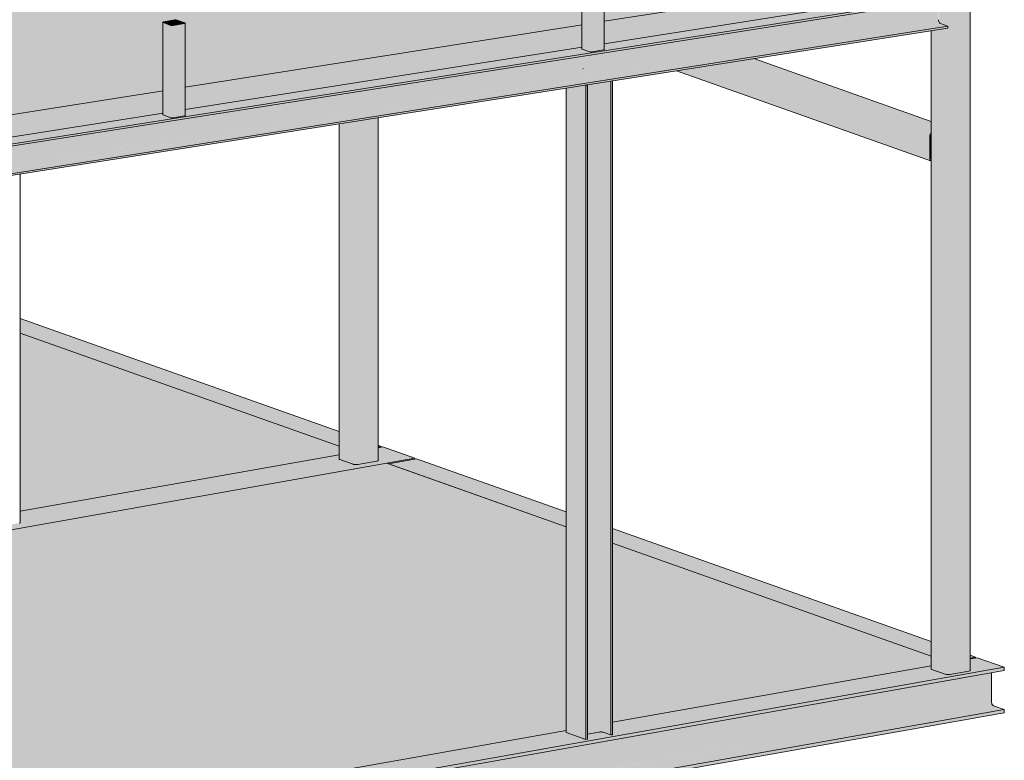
# Model space of a CAD drawing. Header units: millimetres. Extents: x -21927 to 108870, y -21057 to 20910.
# Tile 244 of 246: x 103712 to 108319, y -5501 to -2036. Entities that reach past the tile are written whole.
import ezdxf

# ---------------------------------------------------------------- set-up
doc = ezdxf.new("R2010")
doc.units = ezdxf.units.MM
for name, color, linetype, lineweight in [('23_vloeren', 2, 'Continuous', 18), ('23_vloeren - hatch', 1, 'Continuous', 18), ('28_hoofddraagconstructies - kolommen en liggers', 1, 'Continuous', 13), ('28_hoofddraagconstructies - kolommen en liggers - staal', 1, 'Continuous', 13)]:
    doc.layers.add(name, color=color, linetype=linetype, lineweight=lineweight)

# ---------------------------------------------------------------- blocks, each defined once
blk = doc.blocks.new('28_WSP_SF_staal - RHS v18-0 - SHSC 60x60x4 - S275-1335100-3D - B')
at = {"layer": '28_hoofddraagconstructies - kolommen en liggers - staal'}
for p, q in [((18202.4, -2201.8), (18200.9, -2201.3)), ((18159.6, -2265.3), (18161.1, -2265.8))]:
    blk.add_line(p, q, dxfattribs=at)

msp = doc.modelspace()

# ---------------------------------------------------------------- hatches: boundary and pattern name
at = {"layer": '23_vloeren'}
msp.add_hatch(color=256, dxfattribs=at).paths.add_polyline_path([(97555.9, -3444.2), (98502.2, -3294.6), (98500.8, -3293.6), (98501.2, -3089.8), (98502.2, -3090.3), (98505.1, -3088.7), (98505.6, -3088), (98506.4, -3087.1), (98558.3, -3078.9), (98561.7, -3078.9), (98569.2, -3079.3), (98602.5, -3092.2), (98601.9, -3092.9), (98602.5, -3094.6), (98605.9, -3094.6), (98605.9, -3278.8), (100462.3, -2985.8), (100460.9, -2984.9), (100461.4, -2742.9), (100462.3, -2743.4), (100465.2, -2741.8), (100465.8, -2741.2), (100466.6, -2740.2), (100518.5, -2732.1), (100521.8, -2732), (100529.3, -2732.4), (100562.7, -2745.3), (100562.1, -2746), (100562.7, -2747.7), (100566, -2747.4), (100566, -2970.1), (102422.5, -2677.1), (102421.1, -2676.1), (102421.5, -2396.1), (102422.5, -2396.5), (102425.4, -2394.9), (102426, -2394.3), (102426.7, -2393.3), (102478.7, -2385.2), (102482, -2385.1), (102489.5, -2385.5), (102522.9, -2398.4), (102522.2, -2399.1), (102522.9, -2400.8), (102526.2, -2400.8), (102526.2, -2661.3), (104382.7, -2368.3), (104381.2, -2367.3), (104381.7, -2049.2), (104382.7, -2049.6), (104385.6, -2048.1), (104386.1, -2047.4), (104386.9, -2046.4), (104438.8, -2038.3), (104442.1, -2038.2), (104449.6, -2038.7), (104483, -2051.5), (104482.4, -2052.2), (104483, -2054), (104486.4, -2054), (104486.4, -2352.6), (106342.8, -2059.5), (106341.4, -2058.6), (106341.8, -1702.3), (106342.8, -1702.8), (106345.7, -1701.2), (106346.3, -1700.5), (106347, -1699.6), (106399, -1691.4), (106402.3, -1691.4), (106409.8, -1691.8), (106443.2, -1704.6), (106442.5, -1705.4), (106443.2, -1707.1), (106446.5, -1706.7), (106446.5, -2043.8), (108010.1, -1797.5), (98408.6, 1606.7), (96481.1, 1303.1), (95003.9, 1826.8), (93373, 1569.9), (93372.3, 1567.2), (93369.7, 1566.4), (93311.4, 1558), (93298.4, 1558.2), (91412.9, 1261.2), (91412.2, 1258.4), (91409.5, 1257.7), (91351.3, 1249.2), (91338.3, 1249.4), (89452.7, 952.4), (89452, 949.6), (89449.4, 948.9), (89391.1, 940.4), (89381.9, 941.2), (87492.6, 643.6), (87491.8, 640.9), (87489.2, 640.1), (87431, 631.7), (87418, 631.9), (86477.2, 483.7), (97280.1, -3346.5)])
h = msp.add_hatch(color=256, dxfattribs=at)
h.paths.add_polyline_path([(86819.5, -5650.2), (88704.9, -5280), (88702.5, -5279.2), (88702.5, -5177.1), (86819.5, -5546.6), (86819.5, -5625)])
h.paths.add_polyline_path([(88805.1, -5260.3), (90665, -4894.9), (90662.7, -4894.1), (90662.7, -4793.4), (88805.1, -5157), (88805.1, -5234.9)])
h.paths.add_polyline_path([(90765.3, -4875.2), (92625.2, -4509.8), (92622.9, -4509), (92622.9, -4409.8), (90765.3, -4773.3), (90765.3, -4849.8)])
h.paths.add_polyline_path([(92725.4, -4490.1), (94585.3, -4124.7), (94583, -4123.9), (94583, -4026.1), (92725.4, -4389.7), (92725.4, -4464.7)])
h.paths.add_polyline_path([(94685.6, -4105), (96545.5, -3739.6), (96543.2, -3738.7), (96543.2, -3642.5), (94685.6, -4006), (94685.6, -4082.9)])
h.paths.add_polyline_path([(96645.7, -3719.9), (97556.6, -3541.3), (97572.9, -3546.1), (98503.3, -3399.6), (98503.3, -3295), (97555.9, -3444.2), (96645.7, -3622.4), (96645.7, -3718.2)])
h.paths.add_polyline_path([(98605.9, -3383.4), (100463.5, -3090.8), (100463.5, -2986.2), (98605.9, -3278.8), (98605.9, -3372.9)])
h.paths.add_polyline_path([(100566, -3074.6), (102423.7, -2782), (102423.7, -2677.5), (100566, -2970.1), (100566, -3044.5)])
h.paths.add_polyline_path([(102526.2, -2765.9), (104383.8, -2473.3), (104383.8, -2368.7), (102526.2, -2661.3), (102526.2, -2716.2)])
h.paths.add_polyline_path([(104486.4, -2457.1), (106344, -2164.5), (106344, -2060), (104486.4, -2352.6), (104486.4, -2387.8)])
h.paths.add_polyline_path([(106446.5, -2148.4), (108010.1, -1902.1), (108010.1, -1797.5), (106446.5, -2043.8), (106446.5, -2059.4)])
at = {"layer": '23_vloeren - hatch'}
h = msp.add_hatch(color=256, dxfattribs=at)
h.paths.add_polyline_path([(86776.9, -8811), (88627, -8483.6), (88627, -7085.1), (84145.7, -7878.1), (86716.2, -8789.5)])
h.paths.add_polyline_path([(88843.5, -8445.3), (94507.5, -7443), (94507.5, -6044.4), (88843.5, -7046.8), (88843.5, -8290.4)])
h.paths.add_polyline_path([(83995.7, -7824.9), (85858.6, -7494.8), (85858.6, -6102.9), (81376.1, -6896.1), (83697.9, -7719.4)])
h.paths.add_polyline_path([(86072.5, -7457.4), (88627, -7004.2), (88627, -5613), (86072.5, -6066.2), (86072.5, -7456.9)])
h.paths.add_polyline_path([(94723.9, -7404.6), (100387.9, -6402.3), (100387.9, -5003.8), (94723.9, -6006.1), (94723.9, -7227.7)])
h.paths.add_polyline_path([(88843.5, -6967), (91739.1, -6454.6), (91739.1, -5062.2), (88843.5, -5574.7), (88843.5, -6965.8)])
h.paths.add_polyline_path([(81226, -6842.9), (83088.9, -6512.6), (83088.9, -5120.9), (78606.4, -5914.2), (81173.3, -6824.2)])
h.paths.add_polyline_path([(83302.8, -6475.4), (85858.6, -6023.1), (85858.6, -5494.2), (84234.1, -4918.2), (83302.8, -5083), (83302.8, -6474.6)])
h.paths.add_polyline_path([(91953, -6416.8), (94507.5, -5964.7), (94507.5, -4572.3), (91953, -5024.4), (91953, -6414.8)])
h.paths.add_polyline_path([(100604.4, -6364), (106268.4, -5361.7), (106268.4, -4408.9), (105429.8, -4111.6), (100604.4, -4965.5), (100604.4, -6351)])
h.paths.add_polyline_path([(86072.5, -5985.3), (88627, -5533.2), (88627, -5467.9), (86765.1, -5833.6), (86672.9, -5800.1), (86672.8, -5792.3), (86716.8, -5783.6), (86716.2, -5777.7), (86677.5, -5784.5), (86072.5, -5570), (86072.5, -5983.5)])
h.paths.add_polyline_path([(94723.9, -5926.4), (97619.5, -5414), (97619.5, -4342.1), (97023.8, -4130.9), (97139.1, -4111), (97619.5, -4281.3), (97619.5, -4021.6), (94723.9, -4534), (94723.9, -5923.7)])
h.paths.add_polyline_path([(78456.4, -5861), (80319.2, -5531.3), (80319.2, -4132.8), (75826.4, -4928.5), (78416, -5846.7)])
h.paths.add_polyline_path([(88843.5, -5494.9), (88969.4, -5472.6), (88969.4, -5400.6), (88839.1, -5426.2), (88843.5, -5427.8), (88843.5, -5492.1)])
h.paths.add_polyline_path([(80533.1, -5493.4), (83088.9, -5040.1), (83088.9, -4682.3), (82825.3, -4588.8), (83088.9, -4542.2), (83088.9, -4512.2), (81452.9, -3932.2), (80533.1, -4095.6), (80533.1, -5490.6)])
h.paths.add_polyline_path([(89183.3, -5434.8), (91739.1, -4982.5), (91739.1, -4856.5), (91394.5, -4924.2), (91611.6, -5001.1), (91448.3, -5030.1), (91237, -4955.1), (89183.3, -5358.6), (89183.3, -5431.8)])
h.paths.add_polyline_path([(97833.4, -5376.1), (100387.9, -4924.1), (100387.9, -3531.7), (97833.4, -3984.9), (97833.4, -4357.2), (99743.2, -5034.3), (99628.8, -5054.5), (97833.4, -4418), (97833.4, -5372.7)])
h.paths.add_polyline_path([(106484.9, -5323.4), (107976, -5059.5), (107976, -5014.3), (106484.9, -4485.6), (106484.9, -5275.5)])
h.paths.add_polyline_path([(83302.8, -5003.3), (84084.1, -4865), (84067.5, -4859.1), (84001.3, -4872.1), (83897.6, -4835.3), (83897.4, -4826.1), (83947.2, -4816.3), (83945.8, -4792.7), (83902, -4800.5), (83491.5, -4654.9), (83302.8, -4688.3), (83302.8, -4845.3)])
h.paths.add_polyline_path([(91953, -4944.6), (94507.5, -4492.6), (94507.5, -4312.6), (93781.6, -4455.2), (94086.3, -4563.2), (93921.3, -4591.5), (93624.1, -4486.1), (91953, -4814.5), (91953, -4940.9)])
h.paths.add_polyline_path([(100604.4, -4885.7), (103500, -4373.3), (103500, -3427.4), (102660.1, -3129.6), (100604.4, -3493.4), (100604.4, -4882.5)])
h.paths.add_polyline_path([(94723.9, -4454.3), (94849.9, -4432), (94849.9, -4245.3), (94719.5, -4270.9), (94723.9, -4272.5), (94723.9, -4451.5)])
h.paths.add_polyline_path([(95063.8, -4394.1), (97619.5, -3941.8), (97619.5, -3718.5), (97599.9, -3721.6), (97568.1, -3711.3), (96566.6, -3908), (96973.5, -4052.3), (96859.1, -4072.5), (96456.3, -3929.7), (95063.8, -4203.3), (95063.8, -4391.5)])
h.paths.add_polyline_path([(103713.9, -4335.5), (105206.3, -4071.3), (105206.3, -4032.3), (103713.9, -3503.2), (103713.9, -4334.4)])
h.paths.add_polyline_path([(97833.4, -3904), (100387.9, -3450.9), (100387.9, -3282.5), (97833.4, -3684.8), (97833.4, -3902.3)])
h.paths.add_polyline_path([(100604.4, -3413.6), (100730.3, -3390.5), (100730.3, -3228.6), (100604.4, -3248.5), (100604.4, -3412.9)])
h.paths.add_polyline_path([(100944.2, -3353.5), (102436.6, -3089.3), (102436.6, -3050.3), (102260.1, -2987.8), (100944.2, -3195), (100944.2, -3352.9)])
at = {"layer": '28_hoofddraagconstructies - kolommen en liggers - staal'}
h = msp.add_hatch(color=144, dxfattribs=at)
h.paths.add_polyline_path([(105209.1, -4094.1), (105208, -2523.6), (105206.3, -2523.8), (105207.2, -4093.2)])
h.paths.add_polyline_path([(105209.1, -804.4), (105209.1, -415.2), (105206.3, -414.3), (105207.2, -803.7), (105208.9, -804.4)])
h = msp.add_hatch(color=144, dxfattribs=at)
h.paths.add_polyline_path([(105271.7, -4116.3), (105271.7, -2513.5), (105209.1, -2523.4), (105209.1, -4094.1), (105258.4, -4111.6)])
h.paths.add_polyline_path([(105271.7, -826.6), (105271.7, -437.4), (105209.1, -415.2), (105209.1, -804.4), (105216.5, -807.1)])
h = msp.add_hatch(color=144, dxfattribs=at)
h.paths.add_polyline_path([(105286, -4117.9), (105293.7, -4117.2), (105293.7, -2510.1), (105271.7, -2513.5), (105271.7, -4116.3), (105281.9, -4117.9)])
h.paths.add_polyline_path([(105293.7, -834.4), (105292.6, -518.8), (105289, -516.9), (105286.9, -512.9), (105286.6, -510.5), (105287.7, -447.4), (105290.7, -443.3), (105293.7, -440), (105292.6, -438.5), (105281.9, -439), (105271.7, -439), (105271.7, -826.6), (105293.5, -834.3)])
h = msp.add_hatch(color=144, dxfattribs=at)
h.paths.add_polyline_path([(105293.7, -4117.2), (105382.3, -4101.6), (105382.3, -2496.1), (105293.7, -2510.1), (105293.7, -4111.6)])
h.paths.add_polyline_path([(105382.3, -865.8), (105382.3, -550.6), (105293.7, -520.3), (105293.7, -834.4)])
h.paths.add_polyline_path([(105293.7, -441.6), (105302.5, -439.9), (105382.3, -425.8), (105382.3, -422.7), (105293.7, -438.4), (105293.7, -441.3)])
h = msp.add_hatch(color=144, dxfattribs=at)
h.paths.add_polyline_path([(105382.3, -4101.6), (105388.7, -4099), (105388.9, -4092.1), (105388, -2495.2), (105382.3, -2496.1), (105382.3, -4094.7)])
h.paths.add_polyline_path([(105388.9, -868.2), (105388.7, -552.9), (105382.3, -550.6), (105382.3, -865.8), (105388.9, -868.2)])
h.paths.add_polyline_path([(105382.3, -425.8), (105388.9, -423.9), (105388.7, -420.1), (105385.3, -422), (105382.3, -422.7), (105382.3, -424.1)])
h = msp.add_hatch(color=144, dxfattribs=at)
h.paths.add_polyline_path([(107978.8, -5076.1), (107978.4, -2087.3), (107976, -2087.7), (107976.9, -5075.2)])
h.paths.add_polyline_path([(107978.8, -1786.4), (107978.8, -1397.2), (107976, -1396.3), (107976.9, -1785.7), (107978.6, -1786.3)])
h = msp.add_hatch(color=144, dxfattribs=at)
h.paths.add_polyline_path([(108041.4, -5098.3), (108041.4, -2077.4), (107978.8, -2087.3), (107978.8, -5076.1), (107983.4, -5077.7)])
h.paths.add_polyline_path([(108041.4, -2061.7), (108041.4, -1938.9), (108011.8, -1943.6), (108012.6, -2045.7), (108015, -2050.4), (108019.3, -2053.8)])
h.paths.add_polyline_path([(108041.4, -1922.6), (108041.4, -1419.4), (107978.8, -1397.2), (107978.8, -1786.4), (108010.1, -1797.5), (108010.1, -1902.1), (107991.6, -1905), (108012.3, -1912.3)])
for points in [[(108055.7, -5099.9), (108063.4, -5098.9), (108063.4, -1420.4), (108051.6, -1421), (108041.4, -1421.1), (108041.4, -1922.6), (108057, -1927.8), (108056.9, -1936.5), (108041.4, -1938.9), (108041.4, -2061.7), (108055.1, -2066.5), (108055, -2075.3), (108041.4, -2077.4), (108041.4, -5098.3), (108051.6, -5099.9)], [(108063.4, -5099.2), (108152, -5083.5), (108152, -1404.7), (108063.4, -1420.4), (108063.4, -5098.9)], [(108152, -5083.5), (108158.4, -5081), (108158.6, -5077.7), (108158.4, -1402.1), (108155, -1404), (108152, -1404.7), (108152, -5077.7)], [(106379.7, -2186.6), (106379.7, -1715.9), (106342.8, -1702.8), (106342.8, -2173.5), (106347, -2175)], [(106387, -2187.4), (106390.9, -2187), (106390.9, -1716.3), (106382.9, -1716.5), (106379.7, -1716.7), (106379.7, -2186.6), (106384.9, -2187.4)], [(106390.9, -2187), (106443.2, -2177.8), (106443.2, -1707.1), (106390.9, -1716.3), (106390.9, -2157.1)], [(106443.2, -2177.8), (106446.5, -2176), (106445.8, -1706.3), (106443.2, -1707.1), (106443.2, -2177.4)], [(97602, -3574.1), (108057, -1927.8), (107991.6, -1905), (106446.5, -2148.4), (106445.8, -2177), (106443.2, -2177.8), (106384.9, -2187.4), (106379.7, -2186.6), (106341.4, -2172.5), (106341.4, -2164.9), (104486.4, -2457.1), (104485.7, -2485.6), (104483, -2486.4), (104424.8, -2496), (104419.6, -2495.2), (104381.2, -2481.1), (104381.2, -2473.7), (102526.2, -2765.9), (102525.5, -2794.3), (102522.9, -2795.1), (102464.6, -2804.7), (102459.4, -2803.9), (102421.1, -2789.8), (102421.1, -2782.4), (100566, -3074.6), (100565.3, -3103), (100562.7, -3103.8), (100504.5, -3113.3), (100499.3, -3112.5), (100460.9, -3098.5), (100460.9, -3091.2), (98605.9, -3383.4), (98605.2, -3411.6), (98602.5, -3412.4), (98544.3, -3422), (98539.1, -3421.2), (98500.8, -3407.1), (98500.8, -3400), (97573.1, -3547.2), (97602, -3557.4), (97602, -3566.1), (97587.6, -3569)], [(97601.8, -3582.8), (108056.9, -1936.5), (108057, -1927.8), (97602, -3574.6)], [(97565.4, -3681), (108010.9, -2036.2), (108011.1, -1943.7), (97599.9, -3582.1), (97585.8, -3577.1), (97558.1, -3582.3), (97560.5, -3672.9), (97564.3, -3679.9)], [(97600.8, -3694.4), (108019.3, -2053.8), (108015, -2050.4), (108011.9, -2043.9), (108010.1, -2036.3), (97565.9, -3681.5), (97571.4, -3684), (97600.3, -3694.2)], [(97600, -3712.8), (108055.1, -2066.5), (108017.1, -2054.2), (97602.1, -3694.9), (97603.9, -3696.7), (97603.9, -3704.2), (97585.8, -3707.8)], [(97599.9, -3721.6), (108055, -2075.3), (108055.1, -2066.5), (97600, -3712.8)], [(104419.6, -2495.2), (104419.6, -2062.7), (104382.7, -2049.6), (104382.7, -2482.1), (104386.9, -2483.6)], [(104386.9, -2049.4), (104386.1, -2047.8), (104385.9, -2049.1), (104386.1, -2049.1)], [(104426.9, -2063.6), (104428.9, -2062.3), (104439.2, -2060.5), (104439.2, -2038.4), (104386.9, -2047.8), (104387.6, -2049.6), (104421, -2062.5), (104421, -2063.1), (104424.8, -2063.6)], [(104426.9, -2496.1), (104430.7, -2495.7), (104430.7, -2063.2), (104422.8, -2063.4), (104419.6, -2063.6), (104419.6, -2495.2), (104424.8, -2496)], [(104430.7, -2495.7), (104483, -2486.4), (104483, -2054), (104430.7, -2063.2), (104430.7, -2479.2)], [(104439.2, -2060.5), (104444.7, -2059.5), (104444, -2038.5), (104439.2, -2038.4), (104439.2, -2054)], [(104444.7, -2059.5), (104481.7, -2053.1), (104481.7, -2051.8), (104444.7, -2038.7), (104444.7, -2054)], [(104483, -2486.4), (104486.4, -2484.6), (104485.7, -2053.2), (104483, -2054), (104483, -2486.1)], [(107969.7, -2685.7), (107969.7, -2580.7), (107008.8, -2240), (106803.7, -2272.3), (107844.1, -2641.2)], [(107969.7, -2580.7), (107971.4, -2572.7), (107976, -2563.1), (107976, -2560.8), (107052, -2233.2), (107008.8, -2240), (107920.3, -2563.1)], [(107976, -2560.8), (107976, -2513.7), (107144, -2218.7), (107052, -2233.2), (107969.7, -2558.6)], [(107976, -2513.7), (107976, -2512.3), (107144.8, -2218.6), (107144, -2218.7), (107973.5, -2512.8)], [(107976, -2697.7), (107976, -2697.7), (107971.4, -2693), (107969.7, -2685.7), (106803.7, -2272.3), (106784.6, -2275.3), (107973.5, -2696.8)], [(106360.7, -5403.6), (106360.7, -2344.5), (106356, -2342.8), (106268.4, -2356.6), (106268.4, -5370.9), (106334.9, -5394.4)], [(106360.7, -2344.5), (106368.1, -2343.2), (106363.6, -2341.6), (106357.1, -2343.2)], [(106360.7, -5403.6), (106368.1, -5402.3), (106368.1, -2343.2), (106360.7, -2344.5), (106360.7, -5384.4)], [(106368.1, -5378.7), (106420.8, -5369.3), (106420.8, -2332.6), (106363.6, -2341.6), (106368.1, -2343.2), (106368.1, -5376.3)], [(106441.8, -5370.2), (106441.7, -2329.3), (106420.8, -2332.6), (106421, -5369.3), (106432, -5368.7), (106439.1, -5369.5)], [(106477.5, -5382.9), (106477.2, -2323.7), (106441.8, -2329.3), (106441.8, -5370.2)], [(106477.5, -5382.9), (106484.9, -5381.6), (106484.9, -2322.5), (106477.5, -2323.8), (106477.5, -5324.7)], [(107976, -2697.7), (107976, -2566.5), (107971.4, -2572.7), (107969.7, -2580.7), (107970.6, -2690.9), (107973.5, -2695.8)], [(103710.1, -4391.3), (103713.9, -4389.3), (103713.1, -2759), (103710.1, -2759.4), (103710.1, -4384.1)], [(105388.9, -4039.1), (105403.1, -4036.5), (105403.1, -4032.6), (105388.9, -4035.2), (105388.9, -4037.6)], [(108158.6, -5027.2), (108184.3, -5022.6), (108184.3, -5018.7), (108158.6, -5023.3), (108158.6, -5026.1)], [(86773.2, -8879.1), (94891.5, -7442.5), (94890.7, -7436.4), (94827.6, -7413.7), (94826.2, -7409.5), (94826.2, -7405.6), (94899.7, -7392.6), (94990.8, -7424.9), (97962.4, -6898.2), (97962.4, -6889.3), (98052.3, -6873.4), (98070.5, -6879.9), (101066, -6349), (101066, -6340.1), (101155.9, -6324.2), (101174.1, -6330.7), (104169.6, -5799.8), (104169.6, -5790.9), (104259.4, -5775), (104277.7, -5781.4), (108318.6, -5066.3), (108191.7, -5021.3), (108158.6, -5027.2), (108158.4, -5081), (108155, -5082.8), (108152, -5083.5), (108055.7, -5099.9), (108043.7, -5098.9), (108041.4, -5098.3), (107976, -5074.2), (107976, -5059.5), (106484.9, -5323.4), (106484.9, -5381.6), (106477.5, -5382.9), (106435.8, -5369), (106424.3, -5368.9), (106420.8, -5369.3), (106368.1, -5378.7), (106368.1, -5402.3), (106360.7, -5403.6), (106268.4, -5370.9), (106268.4, -5361.7), (100604.4, -6364), (100604.4, -6422.3), (100597.1, -6423.6), (100555.3, -6409.6), (100543.8, -6409.5), (100540.4, -6410), (100487.6, -6419.3), (100487.6, -6442.9), (100480.3, -6444.2), (100387.9, -6411.5), (100387.9, -6402.3), (94723.9, -7405.6), (94723.9, -7462.9), (94716.6, -7464.2), (94674.8, -7450.3), (94663.4, -7450.2), (94639.2, -7454.3), (94607.1, -7460), (94607.1, -7483.6), (94599.8, -7484.9), (94507.5, -7452.2), (94507.5, -7443), (88843.5, -8445.3), (88843.5, -8503.6), (88836.1, -8504.9), (88794.4, -8490.9), (88782.9, -8490.8), (88779.4, -8491.3), (88726.7, -8500.6), (88726.7, -8524.2), (88719.3, -8525.5), (88627, -8492.8), (88627, -8483.6), (86646.3, -8834.1), (86771.8, -8878.7)]]:
    msp.add_hatch(color=144, dxfattribs=at).paths.add_polyline_path(points)
h = msp.add_hatch(color=144, dxfattribs=at)
h.paths.add_polyline_path([(106342.8, -2173.5), (106341.8, -2164.8), (106341.4, -2164.9), (106341.8, -2173)])
h.paths.add_polyline_path([(106342.8, -2059.5), (106341.7, -1702.2), (106341.4, -1703), (106341.8, -2059.1), (106342.6, -2059.4)])
h = msp.add_hatch(color=144, dxfattribs=at)
h.paths.add_polyline_path([(104382.7, -2482.1), (104381.7, -2473.6), (104381.2, -2473.7), (104381.7, -2481.7)])
h.paths.add_polyline_path([(104382.7, -2368.3), (104381.5, -2049), (104381.2, -2049.9), (104381.7, -2367.8), (104382.4, -2368.2)])
h = msp.add_hatch(color=144, dxfattribs=at)
h.paths.add_polyline_path([(104430.7, -2063.2), (104481.7, -2053.5), (104480.7, -2053.1), (104428.9, -2062.6)])
h.paths.add_polyline_path([(104419.6, -2062.7), (104421, -2061.5), (104385.9, -2049.1), (104382.7, -2049.6), (104386.9, -2051.1)])
h.paths.add_polyline_path([(104481.7, -2051.8), (104483, -2050.5), (104448, -2038.1), (104444.7, -2038.7), (104473.9, -2049)])
h.paths.add_polyline_path([(104386.9, -2047.7), (104439.2, -2038.4), (104436.8, -2037.6), (104384.6, -2046.8)])
h = msp.add_hatch(color=144, dxfattribs=at)
h.paths.add_polyline_path([(105388.9, -4035.2), (105403.1, -4032.6), (105388.9, -4027.6)])
h.paths.add_polyline_path([(105206.3, -4032.3), (105206.3, -3962.9), (103713.9, -3433.7), (103713.9, -3503.2), (105203.1, -4031.2)])
h.paths.add_polyline_path([(103500, -3427.4), (103500, -3357.9), (102798.1, -3109), (102667.4, -3132.2), (103316.7, -3362.4)])
h = msp.add_hatch(color=144, dxfattribs=at)
h.paths.add_polyline_path([(84015.1, -7901.2), (88627, -7085.1), (88627, -7005.3), (86072.5, -7457.4), (86071.7, -7512.4), (86068.7, -7513.3), (85913.4, -7540), (85907.5, -7539), (85858.6, -7521.2), (85858.6, -7495.3), (83865, -7848.1), (84009.8, -7899.4)])
h.paths.add_polyline_path([(88843.5, -7046.8), (94507.5, -6044.4), (94507.5, -5964.7), (91953, -6416.8), (91952.2, -6471.7), (91949.2, -6472.6), (91793.8, -6499.3), (91788, -6498.4), (91739.1, -6480.5), (91739.1, -6454.6), (88843.5, -6967), (88843.5, -7045.6)])
h.paths.add_polyline_path([(94723.9, -6006.1), (100387.9, -5003.8), (100387.9, -4924.1), (97833.4, -5376.1), (97832.6, -5431.1), (97829.7, -5432), (97674.3, -5458.7), (97668.5, -5457.8), (97619.5, -5439.9), (97619.5, -5414), (94723.9, -5926.4), (94723.9, -6004.9)])
h.paths.add_polyline_path([(100604.4, -4965.5), (105560.5, -4088.4), (105410.4, -4035.2), (105388.9, -4039.1), (105388.7, -4099), (105385.3, -4100.9), (105374, -4103), (105286, -4117.9), (105274.5, -4117), (105258.4, -4111.6), (105206.3, -4092.2), (105206.3, -4071.4), (103713.9, -4335.5), (103713.1, -4390.4), (103710.1, -4391.3), (103554.8, -4418), (103548.9, -4417.1), (103500, -4399.2), (103500, -4373.3), (100604.4, -4885.7), (100604.4, -4964.3)])
h = msp.add_hatch(color=144, dxfattribs=at)
h.paths.add_polyline_path([(84015.1, -7918.2), (84030.5, -7915.4), (84022.4, -7912.6), (84022.4, -7903.8), (84145.7, -7882), (84145.7, -7878.1), (84015.1, -7901.5), (84015.1, -7915.8)])
h.paths.add_polyline_path([(105437.1, -4114.2), (105560.5, -4092.1), (105560.5, -4088.4), (105429.8, -4111.6), (105435.7, -4113.6)])
h = msp.add_hatch(color=144, dxfattribs=at)
h.paths.add_polyline_path([(108158.6, -5023.3), (108184.3, -5018.7), (108158.6, -5009.6)])
h.paths.add_polyline_path([(107976, -5014.3), (107976, -4944.8), (106484.9, -4416.2), (106484.9, -4485.6), (107844.1, -4967.5)])
h.paths.add_polyline_path([(106268.4, -4408.9), (106268.4, -4339.4), (105567.8, -4091), (105437.1, -4114.2), (105957.6, -4298.7)])
h = msp.add_hatch(color=144, dxfattribs=at)
h.paths.add_polyline_path([(86773.2, -8894.6), (94891.5, -7458), (94890.7, -7442.6), (86773.2, -8879.8)])
h.paths.add_polyline_path([(95019.9, -7435.2), (97993, -6909.1), (97962.4, -6899), (94992, -7425.3), (95016.4, -7434)])
h.paths.add_polyline_path([(98099.6, -6890.2), (101096.6, -6359.9), (101066, -6349.8), (98071.7, -6880.3), (98097.1, -6889.3)])
h.paths.add_polyline_path([(101203.2, -6341), (104200.2, -5810.6), (104169.6, -5800.6), (101175.3, -6331.1), (101200.7, -6340.1)])
h.paths.add_polyline_path([(104306.8, -5791.8), (108318.6, -5081.8), (108318.6, -5066.3), (104278.9, -5781.9), (104304.3, -5790.9)])
h = msp.add_hatch(color=144, dxfattribs=at)
h.paths.add_polyline_path([(86712.5, -9037.7), (94891.5, -7590.3), (94890.7, -7458.1), (86773.2, -8894.6), (86745.2, -8884.7), (86712.5, -8890.5), (86712.5, -8932.2)])
h.paths.add_polyline_path([(95118.7, -7470.3), (95117.8, -7468.3), (95117.8, -7464.4), (98004.9, -6953.5), (98004.9, -6913.3), (97993, -6909.1), (95019.9, -7435.2), (95117.8, -7469.9)])
h.paths.add_polyline_path([(98187.1, -6921.3), (101108.5, -6404.3), (101108.5, -6364.1), (101096.6, -6359.9), (98099.6, -6890.2), (98133.8, -6902.3)])
h.paths.add_polyline_path([(101290.7, -6372), (104212.1, -5855), (104212.1, -5814.9), (104200.2, -5810.6), (101203.2, -6341), (101237.4, -6353.1)])
h.paths.add_polyline_path([(104555.7, -5880), (104606.4, -5871), (104602.7, -5867.7), (104567.7, -5850.6), (104564.1, -5842.6), (104564.1, -5838.7), (104655.2, -5822.6), (104707.1, -5841), (104717.4, -5851.4), (108257.9, -5224.9), (108257.9, -5092.6), (104306.8, -5791.8), (104448.5, -5842)])
h = msp.add_hatch(color=144, dxfattribs=at)
h.paths.add_polyline_path([(86722.8, -9058.8), (94891.5, -7612), (94890.7, -7590.4), (86712.5, -9037.7), (86716.2, -9051.8), (86720.4, -9056.2)])
h.paths.add_polyline_path([(104598.9, -5895.3), (104610.3, -5893.3), (104609.1, -5876.7), (104606, -5871.1), (104557, -5880.5), (104597.4, -5894.8)])
h.paths.add_polyline_path([(104736.8, -5870.9), (108268.3, -5246), (108260.9, -5238.3), (108257.9, -5224.9), (104718, -5852), (104735.2, -5869.3)])
h = msp.add_hatch(color=144, dxfattribs=at)
h.paths.add_polyline_path([(86773.2, -9076.6), (94826.8, -7651.4), (94827.6, -7648.7), (94831.2, -7645.9), (94882.7, -7631), (94888.4, -7626.8), (94891.5, -7613.2), (86722.8, -9058.8)])
h.paths.add_polyline_path([(104610.3, -5899.4), (104610.3, -5893.3), (104598.9, -5895.3)])
h.paths.add_polyline_path([(104759.3, -5893.7), (108318.6, -5263.8), (108268.3, -5246), (104736.8, -5870.9)])
h = msp.add_hatch(color=144, dxfattribs=at)
h.paths.add_polyline_path([(86773.2, -9092.1), (94844.4, -7663.8), (94826.2, -7657.3), (94826.2, -7651.5), (86773.2, -9076.6)])
h.paths.add_polyline_path([(104772.4, -5906.9), (108318.6, -5279.3), (108318.6, -5263.8), (104759.3, -5893.7)])

# ---------------------------------------------------------------- linework, layer by layer
at = {"layer": '23_vloeren'}
for p, q in [((108010.1, -1797.5), (106446.3, -2043.8)), ((106446.4, -2148.4), (108010.1, -1902.1)), ((106344, -2060), (104486.1, -2352.6)), ((104486.2, -2457.1), (106344, -2164.5)), ((104383.8, -2368.7), (102525.9, -2661.4)), ((102526.1, -2765.9), (104383.8, -2473.3)), ((105206.3, -4032.3), (103713.8, -3503.2)), ((103713.8, -4335.5), (105206.3, -4071.4)), ((105429.8, -4111.6), (100604.4, -4965.5)), ((106268.4, -4408.9), (105429.8, -4111.6)), ((107976, -5014.3), (106484.9, -4485.6)), ((106484.9, -5323.4), (107976, -5059.5)), ((100604.4, -6364), (106268.4, -5361.7))]:
    msp.add_line(p, q, dxfattribs=at)
at = {"layer": '28_hoofddraagconstructies - kolommen en liggers - staal'}
for p, q in [((108158.6, -5080.3), (108158.6, -1401.5)), ((106341.4, -1701.6), (106341.4, -2172.3)), ((106446.6, -2176.2), (106446.6, -1705.4)), ((108057, -1927.8), (97602, -3574.1)), ((108056.9, -1936.5), (97601.8, -3582.8)), ((108055.1, -2066.5), (97600, -3712.8)), ((104381.2, -2048.5), (104381.2, -2481)), ((104382.7, -2049.6), (104419.6, -2062.7)), ((104436.8, -2037.6), (104384.6, -2046.8)), ((104422.9, -2062.2), (104385.9, -2049.1)), ((104386.9, -2047.7), (104439.2, -2038.4)), ((104480.7, -2053.1), (104428.4, -2062.4)), ((104430.7, -2063.2), (104483, -2054)), ((104444.7, -2038.7), (104481.7, -2051.8)), ((104484.9, -2051.2), (104448, -2038.1)), ((104486.4, -2484.8), (104486.4, -2052.3)), ((108019.3, -2053.8), (108055.1, -2066.5)), ((108055.1, -2066.5), (108055, -2075.3)), ((108055, -2075.3), (97599.9, -3721.6)), ((107975.9, -2087.7), (107975.9, -5073.8)), ((106379.7, -2186.6), (106342.8, -2173.5)), ((106443.2, -2177.8), (106390.9, -2187)), ((107976, -2512.2), (107146.8, -2218.3)), ((106784.4, -2275.3), (107977.3, -2698.3)), ((106356, -2342.8), (106360.7, -2344.5)), ((106360.7, -2344.5), (106368.1, -2343.2)), ((106360.7, -2344.5), (106360.7, -5403.6)), ((106368.1, -2343.2), (106363.6, -2341.6)), ((106368.1, -2343.2), (106368.1, -5402.3)), ((106477.5, -2323.8), (106484.9, -2322.5)), ((106477.5, -2323.8), (106477.5, -5382.9)), ((106484.9, -2322.5), (106484.9, -5381.6)), ((106268.4, -5370.9), (106268.4, -2356.6)), ((104419.6, -2495.2), (104382.7, -2482.1)), ((104483, -2486.4), (104430.7, -2495.7)), ((105206.2, -2523.8), (105206.2, -4091.8)), ((105389, -4098.3), (105389, -2495.1)), ((107969.7, -2580.7), (107969.7, -2685.7)), ((107974.9, -2684.8), (107974.9, -2579.8)), ((103713.9, -4389.5), (103713.9, -2758.8)), ((103713.8, -3433.7), (105206.3, -3962.9)), ((105206.3, -4032.3), (103713.8, -3503.2)), ((105388.7, -4027.5), (105403.1, -4032.6)), ((105403.1, -4032.6), (105388.7, -4035.2)), ((105388.7, -4039.1), (105410.4, -4035.2)), ((105403.1, -4036.5), (105403.1, -4032.6)), ((105410.4, -4035.2), (105560.5, -4088.4)), ((103713.8, -4335.5), (105206.3, -4071.4)), ((105209.1, -4094.1), (105271.7, -4116.3)), ((105560.5, -4088.4), (105429.8, -4111.6)), ((105437.1, -4114.2), (105567.8, -4091)), ((105560.5, -4088.4), (105560.5, -4092.3)), ((105567.8, -4091), (106268.4, -4339.4)), ((105429.8, -4111.6), (100604.4, -4965.5)), ((105382.3, -4101.6), (105293.7, -4117.2)), ((106268.4, -4408.9), (105437.1, -4114.2)), ((106484.9, -4416.2), (107976, -4944.9)), ((107976, -5014.3), (106484.9, -4485.6)), ((108158.4, -5009.5), (108184.3, -5018.7)), ((108184.3, -5018.7), (108158.4, -5023.3)), ((108184.3, -5022.6), (108184.3, -5018.7)), ((108318.6, -5066.3), (104277.7, -5781.4)), ((106484.9, -5323.4), (107976, -5059.5)), ((108158.4, -5027.2), (108191.7, -5021.3)), ((108191.7, -5021.3), (108318.6, -5066.3)), ((108318.6, -5066.3), (108318.6, -5081.8)), ((108318.6, -5081.8), (104306.8, -5791.8)), ((107978.8, -5076.1), (108041.4, -5098.3)), ((108152, -5083.5), (108063.4, -5099.2)), ((108257.9, -5092.6), (108257.9, -5224.9)), ((108268.3, -5246), (108318.6, -5263.8)), ((108318.6, -5263.8), (104759.3, -5893.7)), ((108318.6, -5279.3), (104772.4, -5906.9)), ((108318.6, -5263.8), (108318.6, -5279.3)), ((100604.4, -6364), (106268.4, -5361.7)), ((106360.7, -5403.6), (106268.4, -5370.9)), ((106420.8, -5369.3), (106368.1, -5378.7)), ((106477.5, -5382.9), (106441.8, -5370.2)), ((106484.9, -5381.6), (106477.5, -5382.9)), ((106368.1, -5402.3), (106360.7, -5403.6))]:
    msp.add_line(p, q, dxfattribs=at)
for points in [[(104384.6, -2046.8, 0), (104383, -2047.2, 0), (104381.9, -2047.6, 0), (104381.3, -2048.1, 0), (104381.2, -2048.7, 0), (104381.7, -2049.2, 0), (104382.7, -2049.6, 0)], [(104385.8, -2049, 0), (104385.4, -2048.8, 0), (104385.2, -2048.6, 0), (104385.2, -2048.5, 0)], [(104385.3, -2048.3, 0), (104385.6, -2048.1, 0), (104386.1, -2047.8, 0), (104386.9, -2047.7, 0)], [(104419.6, -2062.7, 0), (104421, -2063.1, 0), (104422.8, -2063.4, 0), (104424.8, -2063.6, 0), (104426.9, -2063.6, 0), (104428.9, -2063.5, 0), (104430.7, -2063.2, 0)], [(104428.4, -2062.4, 0), (104427.5, -2062.5, 0), (104426.5, -2062.6, 0), (104425.4, -2062.6, 0), (104424.4, -2062.5, 0), (104423.6, -2062.3, 0), (104422.9, -2062.2, 0)], [(104448, -2038.1, 0), (104446.6, -2037.7, 0), (104444.8, -2037.4, 0), (104442.8, -2037.3, 0), (104440.7, -2037.2, 0), (104438.7, -2037.4, 0), (104436.8, -2037.6, 0)], [(104439.2, -2038.4, 0), (104440.1, -2038.3, 0), (104441.1, -2038.2, 0), (104442.1, -2038.2, 0), (104443.1, -2038.3, 0), (104444, -2038.5, 0), (104444.7, -2038.7, 0)], [(104481.7, -2051.8, 0), (104482.1, -2052, 0), (104482.4, -2052.2, 0), (104482.3, -2052.5, 0), (104482, -2052.7, 0), (104481.5, -2053, 0), (104480.7, -2053.1, 0)], [(104483, -2054, 0), (104484.5, -2053.6, 0), (104485.7, -2053.2, 0), (104486.3, -2052.7, 0), (104486.4, -2052.1, 0), (104485.9, -2051.6, 0), (104484.9, -2051.2, 0)], [(108010.9, -2036.2, 0), (108011.1, -2040.1, 0), (108011.9, -2043.9, 0), (108013.3, -2047.4, 0), (108015, -2050.4, 0), (108017.1, -2052.6, 0), (108019.3, -2053.8, 0)], [(106342.8, -2173.5, 0), (106341.8, -2173, 0), (106341.4, -2172.5, 0), (106341.4, -2172.3, 0)], [(106390.9, -2187, 0), (106389.1, -2187.3, 0), (106387, -2187.4, 0), (106384.9, -2187.4, 0), (106382.9, -2187.2, 0), (106381.2, -2186.9, 0), (106379.7, -2186.6, 0)], [(106446.5, -2176, 0), (106446.4, -2176.5, 0), (106445.8, -2177, 0), (106444.7, -2177.4, 0), (106443.2, -2177.8, 0)], [(104382.7, -2482.1, 0), (104381.7, -2481.7, 0), (104381.2, -2481.1, 0), (104381.2, -2481, 0)], [(104486.4, -2484.6, 0), (104486.3, -2485.1, 0), (104485.7, -2485.6, 0), (104484.5, -2486.1, 0), (104483, -2486.4, 0)], [(104430.7, -2495.7, 0), (104428.9, -2495.9, 0), (104426.9, -2496.1, 0), (104424.8, -2496, 0), (104422.8, -2495.9, 0), (104421, -2495.6, 0), (104419.6, -2495.2, 0)], [(107969.7, -2580.7, 0), (107970.2, -2576.6, 0), (107971.4, -2572.7, 0), (107973.5, -2569.2, 0), (107976, -2566.5, 0)], [(107974.9, -2579.8, 0), (107975.1, -2577.3, 0), (107975.9, -2575, 0)], [(107969.7, -2685.7, 0), (107970.2, -2689.6, 0), (107971.4, -2693, 0), (107973.5, -2695.8, 0), (107976, -2697.7, 0)], [(107975.9, -2689.2, 0), (107975.1, -2687.1, 0), (107974.9, -2684.8, 0)], [(105209.1, -4094.1, 0), (105207.2, -4093.2, 0), (105206.3, -4092.2, 0), (105206.2, -4091.8, 0)], [(105388.9, -4098, 0), (105388.7, -4099, 0), (105387.5, -4100, 0), (105385.3, -4100.9, 0), (105382.3, -4101.6, 0)], [(105271.7, -4116.3, 0), (105274.5, -4117, 0), (105278, -4117.6, 0), (105281.9, -4117.9, 0), (105286, -4117.9, 0), (105290, -4117.7, 0), (105293.7, -4117.2, 0)], [(103710.1, -4391.3, 0), (103711.9, -4390.9, 0), (103713.1, -4390.4, 0), (103713.8, -4389.9, 0), (103713.9, -4389.3, 0)], [(107978.8, -5076.1, 0), (107976.9, -5075.2, 0), (107976, -5074.2, 0), (107975.9, -5073.8, 0)], [(108041.4, -5098.3, 0), (108044.2, -5099, 0), (108047.7, -5099.6, 0), (108051.6, -5099.9, 0), (108055.7, -5099.9, 0), (108059.7, -5099.7, 0), (108063.4, -5099.2, 0)], [(108158.6, -5080, 0), (108158.4, -5081, 0), (108157.2, -5082, 0), (108155, -5082.8, 0), (108152, -5083.5, 0)], [(108257.9, -5224.9, 0), (108260.9, -5238.3, 0), (108268.3, -5246, 0)], [(106441.8, -5370.2, 0), (106439.1, -5369.5, 0), (106435.8, -5369, 0), (106432, -5368.7, 0), (106428.1, -5368.7, 0), (106424.3, -5368.9, 0), (106420.8, -5369.3, 0)]]:
    msp.add_polyline3d(points, dxfattribs=at)

# ---------------------------------------------------------------- block references
at = {"layer": '28_hoofddraagconstructies - kolommen en liggers'}
msp.add_blockref('28_WSP_SF_staal - RHS v18-0 - SHSC 60x60x4 - S275-1335100-3D - B', (88187.5, 0), dxfattribs=at)

doc.saveas('drawing.dxf')
